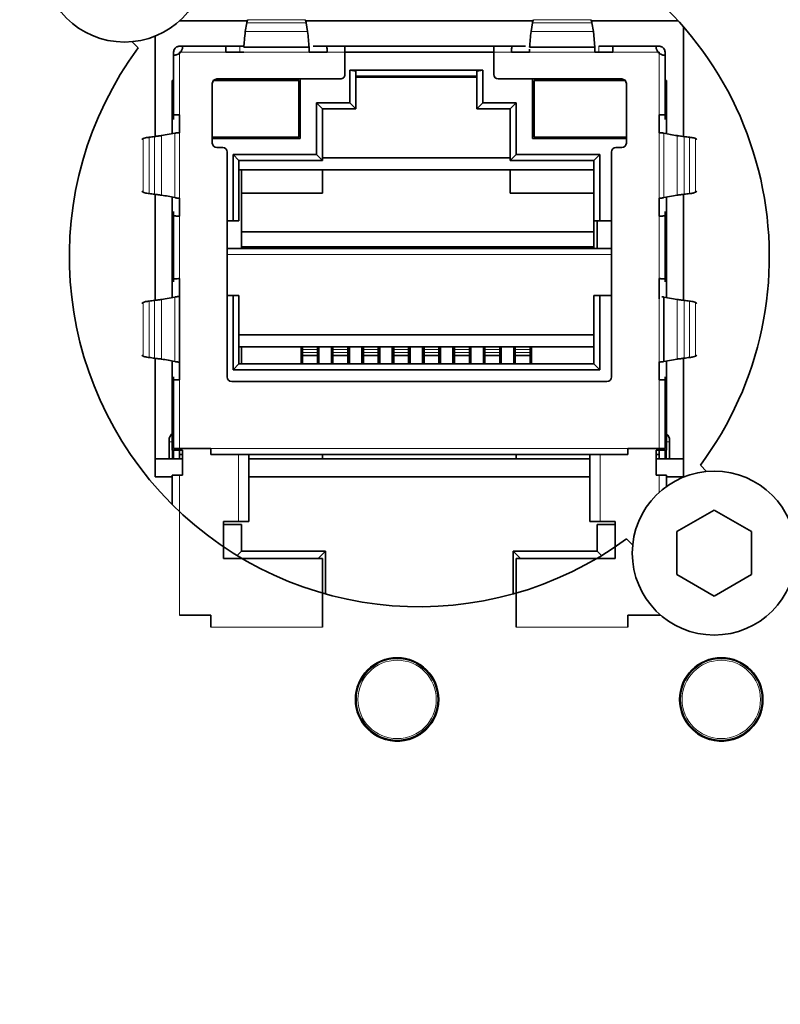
# Model space of a CAD drawing. Header units: millimetres. Extents: x 0 to 1118, y 0 to 864.
# Tile 53 of 86: x 635 to 641, y 196 to 204. Entities that reach past the tile are written whole.
import ezdxf

# ---------------------------------------------------------------- set-up
doc = ezdxf.new("R2010")
doc.units = ezdxf.units.MM
doc.layers.add('ALPHAREV', color=7, linetype='Continuous', lineweight=25)
doc.styles.add('SLDTEXTSTYLE0', font='TXT', dxfattribs={"width": 0.605})
doc.dimstyles.new('SLDDIMSTYLE2', dxfattribs={"dimtxt": 3.175, "dimasz": 4.572, "dimexe": 0, "dimexo": 0.0625, "dimgap": 0.79375, "dimtad": 0, "dimtih": 1, "dimtoh": 1, "dimdec": 1, "dimlfac": 4, "dimrnd": 1e-09, "dimzin": 12, "dimdsep": 46, "dimtxsty": 'SLDTEXTSTYLE0', "dimsah": 1, "dimcen": 0.09, "dimadec": 0, "dimazin": 3, "dimtfac": 1, "dimtofl": 0, "dimtmove": 0, "dimatfit": 3, "dimfxl": 1, "dimfrac": 2, "dimtolj": 1, "dimtzin": 12, "dimarcsym": 0})

# ---------------------------------------------------------------- blocks, each defined once
blk = doc.blocks.new('_D_11')
at = {"layer": 'ALPHAREV'}
for p, q in [((555.6911, 241.6675), (554.5997, 241.6675)), ((554.5997, 241.6675), (554.5997, 236.7948)), ((561.7545, 241.6675), (562.8459, 241.6675)), ((562.8459, 241.6675), (562.8459, 236.7948)), ((564.6643, 239.2312), (567.8393, 239.2312)), ((567.8393, 239.2312), (567.8393, 186.093)), ((554.5997, 236.7948), (555.6911, 236.7948)), ((562.8459, 236.7948), (561.7545, 236.7948)), ((572.8957, 186.093), (566.2391, 186.093)), ((567.8393, 132.068), (567.8393, 186.093)), ((672.5026, 132.068), (566.2391, 132.068))]:
    blk.add_line(p, q, dxfattribs=at)
for points in [[(567.8393, 186.093), (567.0773, 181.521), (568.6013, 181.521)], [(567.8393, 132.068), (568.6013, 136.64), (567.0773, 136.64)]]:
    blk.add_solid(points, dxfattribs=at)
at = {"layer": 'ALPHAREV', "char_height": 3.175, "attachment_point": 1, "style": 'SLDTEXTSTYLE0'}
for s, insert in [('216.1', (542.5942, 240.8876)), ('8.5', (555.6911, 240.8876))]:
    blk.add_mtext(s, dxfattribs=dict(at, insert=insert))

msp = doc.modelspace()

# ---------------------------------------------------------------- linework, layer by layer
at = {"color": 7, "linetype": 'Continuous', "lineweight": 35}
for p, q in [((636.823767, 204.375302), (636.254281, 204.375302)), ((639.222149, 204.375302), (637.314713, 204.375302)), ((640.440774, 204.375302), (639.713095, 204.375302)), ((636.807769, 204.287195), (636.81924, 204.35959)), ((637.31924, 204.35959), (637.330711, 204.287195)), ((639.206152, 204.287195), (639.217622, 204.35959)), ((639.717622, 204.35959), (639.729094, 204.287195)), ((639.729094, 204.287195), (639.741402, 204.153662)), ((640.485931, 203.405947), (640.485931, 204.324523)), ((635.857348, 204.200949), (635.909514, 204.148519)), ((636.050931, 204.248016), (636.050931, 203.40594)), ((636.280931, 204.162972), (636.255931, 204.162972)), ((636.280931, 204.162972), (636.280931, 204.157972)), ((636.280931, 204.162972), (636.647252, 204.162972)), ((636.760747, 204.162972), (636.647252, 204.162972)), ((636.79463, 204.162972), (636.760747, 204.162972)), ((636.795455, 204.153662), (637.343022, 204.153662)), ((637.343867, 204.125472), (637.343879, 204.113024)), ((637.491228, 204.162972), (637.377733, 204.162972)), ((637.491228, 204.162972), (637.643431, 204.162972)), ((637.643431, 204.112961), (637.643431, 204.162972)), ((638.893431, 204.162972), (637.643431, 204.162972)), ((638.893431, 204.162972), (638.893431, 204.112965)), ((638.893431, 204.162972), (639.045634, 204.162972)), ((639.15913, 204.162972), (639.045634, 204.162972)), ((639.192976, 204.137079), (639.192958, 204.125474)), ((639.193837, 204.153662), (639.741402, 204.153662)), ((639.74225, 204.125472), (639.74225, 204.137079)), ((639.742623, 204.113213), (639.742276, 204.125473)), ((639.88961, 204.162972), (639.776115, 204.162972)), ((639.88961, 204.162972), (640.255931, 204.162972)), ((640.255931, 204.157972), (640.255931, 204.162972)), ((640.280931, 204.162972), (640.255931, 204.162972)), ((636.205931, 204.112972), (636.205931, 204.087972)), ((636.205931, 203.584961), (636.205931, 204.087972)), ((636.210931, 204.087972), (636.205931, 204.087972)), ((636.255931, 204.112972), (636.255931, 204.104353)), ((636.255931, 204.112972), (636.26455, 204.112972)), ((636.64424, 204.112972), (636.794234, 204.112972)), ((636.64424, 204.112972), (636.647252, 204.112972)), ((636.648005, 204.112972), (636.647252, 204.11297)), ((637.343879, 204.112972), (637.490475, 204.112971)), ((637.344243, 204.112972), (637.49424, 204.112972)), ((637.491228, 204.11297), (637.490475, 204.112971)), ((638.893431, 204.112972), (637.643431, 204.112971)), ((637.643431, 204.112961), (637.643431, 203.925472)), ((638.893431, 203.925472), (638.893431, 204.112965)), ((639.042622, 204.112972), (639.192619, 204.112972)), ((639.042622, 204.112972), (639.045634, 204.112971)), ((639.046387, 204.112972), (639.043083, 204.112972)), ((639.046387, 204.112972), (639.045634, 204.11297)), ((639.046387, 204.112972), (639.19295, 204.112972)), ((639.7425, 204.112972), (639.88891, 204.112972)), ((639.742628, 204.112972), (639.892622, 204.112972)), ((639.888858, 204.112972), (639.88961, 204.112969)), ((640.280931, 204.112972), (640.272315, 204.112972)), ((640.280931, 204.104353), (640.280931, 204.112972)), ((640.330931, 204.087972), (640.325931, 204.087972)), ((640.330931, 204.087972), (640.330931, 204.112972)), ((640.330931, 204.087972), (640.330931, 203.584961)), ((638.800931, 203.962972), (637.685931, 203.962972)), ((637.685931, 203.962972), (637.685931, 203.687972)), ((637.685931, 203.962972), (637.735931, 203.952972)), ((637.735931, 203.637972), (637.735931, 203.952972)), ((638.800931, 203.962972), (638.750931, 203.952972)), ((638.750931, 203.952972), (638.750931, 203.637972)), ((638.800931, 203.687972), (638.800931, 203.962972)), ((636.193431, 203.875472), (636.193431, 203.429299)), ((636.193431, 203.875472), (636.205931, 203.875472)), ((637.255931, 203.875472), (636.54048, 203.875472)), ((637.605931, 203.887972), (636.568431, 203.887972)), ((637.255931, 203.400472), (637.255931, 203.875472)), ((637.268431, 203.387972), (637.268431, 203.887972)), ((637.735931, 203.912972), (638.750931, 203.912972)), ((639.968431, 203.887972), (638.930931, 203.887972)), ((639.218431, 203.887972), (639.218431, 203.387972)), ((639.996382, 203.875472), (639.230931, 203.875472)), ((639.230931, 203.875472), (639.230931, 203.400472)), ((640.330931, 203.875472), (640.343431, 203.875472)), ((640.343431, 203.875472), (640.343431, 203.428326)), ((636.530931, 203.850472), (636.530931, 203.350472)), ((640.005931, 203.350472), (640.005931, 203.850472)), ((637.685931, 203.687972), (637.405931, 203.687972)), ((637.405931, 203.687972), (637.405931, 203.255472)), ((637.455931, 203.637972), (637.405931, 203.687972)), ((637.455931, 203.205472), (637.455931, 203.637972)), ((637.455931, 203.637972), (637.735931, 203.637972)), ((637.685931, 203.687972), (637.735931, 203.637972)), ((638.800931, 203.687972), (638.750931, 203.637972)), ((638.750931, 203.637972), (639.030931, 203.637972)), ((639.080931, 203.687972), (638.800931, 203.687972)), ((639.080931, 203.687972), (639.030931, 203.637972)), ((639.030931, 203.637972), (639.030931, 203.205472)), ((639.080931, 203.255472), (639.080931, 203.687972)), ((636.205931, 203.584961), (636.205931, 203.548456)), ((636.255931, 203.437973), (636.255931, 203.587972)), ((636.255931, 203.584961), (636.255931, 203.584208)), ((636.255931, 203.584208), (636.255931, 203.437964)), ((640.280931, 203.587972), (640.280931, 203.437973)), ((640.280931, 203.584961), (640.280931, 203.584208)), ((640.280931, 203.437718), (640.280931, 203.584208)), ((640.330931, 203.548456), (640.330931, 203.584961)), ((636.104898, 203.412972), (636.215542, 203.433377)), ((636.255931, 203.437976), (636.255931, 203.436433)), ((636.530931, 203.400472), (637.255931, 203.400472)), ((637.268431, 203.387972), (636.530931, 203.387972)), ((639.218431, 203.387972), (640.005931, 203.387972)), ((639.230931, 203.400472), (640.005931, 203.400472)), ((640.283687, 203.43781), (640.283662, 203.43781)), ((636.568431, 203.312972), (636.618431, 203.312972)), ((639.918431, 203.312972), (639.968431, 203.312972)), ((636.655931, 203.275472), (636.655931, 201.387972)), ((637.405931, 203.255472), (636.704681, 203.255472)), ((636.704681, 203.255472), (636.704681, 202.697972)), ((636.754681, 203.205472), (636.704681, 203.255472)), ((637.405931, 203.255472), (637.455931, 203.205472)), ((637.455931, 203.225472), (639.030931, 203.225472)), ((639.080931, 203.255472), (639.030931, 203.205472)), ((639.782181, 203.255472), (639.080931, 203.255472)), ((639.782181, 203.255472), (639.732181, 203.205472)), ((639.782181, 202.697972), (639.782181, 203.255472)), ((639.880931, 201.387972), (639.880931, 203.275472)), ((636.754681, 202.697972), (636.754681, 203.205472)), ((636.754681, 203.205472), (637.455931, 203.205472)), ((636.754681, 203.125472), (639.732181, 203.125472)), ((636.775931, 202.465472), (636.775931, 203.125472)), ((637.455931, 202.930472), (637.455931, 203.125472)), ((639.732181, 203.205472), (639.030931, 203.205472)), ((639.030931, 203.125472), (639.030931, 202.930472)), ((639.732181, 203.205472), (639.732181, 202.697972)), ((636.050931, 202.919996), (636.050931, 202.03094)), ((636.193431, 202.897617), (636.193431, 202.390472)), ((636.252447, 202.888176), (636.252488, 202.888176)), ((636.255931, 202.889511), (636.255931, 202.88797)), ((636.255931, 202.888166), (636.255931, 202.741735)), ((636.255931, 202.737972), (636.255931, 202.887972)), ((637.455931, 202.930472), (636.775931, 202.930472)), ((639.732181, 202.930472), (639.030931, 202.930472)), ((640.280931, 202.88797), (640.280931, 202.889511)), ((640.280931, 202.741735), (640.280931, 202.887981)), ((640.280931, 202.887972), (640.280931, 202.737972)), ((640.284339, 202.888175), (640.284416, 202.888176)), ((640.431965, 202.912971), (640.32132, 202.892567)), ((640.343431, 202.896644), (640.343431, 202.390472)), ((640.485931, 202.030947), (640.485931, 202.920003)), ((636.205931, 202.777487), (636.205931, 202.740982)), ((636.205931, 202.209961), (636.205931, 202.740982)), ((636.255931, 202.741735), (636.255931, 202.740982)), ((640.280931, 202.741735), (640.280931, 202.740982)), ((640.330931, 202.740982), (640.330931, 202.777487)), ((640.330931, 202.740982), (640.330931, 202.209961)), ((636.704681, 202.697972), (636.655931, 202.697972)), ((636.704681, 202.697972), (636.754681, 202.697972)), ((639.732181, 202.697972), (639.782181, 202.697972)), ((639.732181, 202.697972), (639.732181, 202.605472)), ((639.760931, 202.697972), (639.760931, 202.465472)), ((639.880931, 202.697972), (639.782181, 202.697972)), ((639.732181, 202.605472), (636.775931, 202.605472)), ((639.732181, 202.480472), (639.732181, 202.605472)), ((636.655931, 202.465472), (639.880931, 202.465472)), ((639.732181, 202.480472), (636.775931, 202.480472)), ((639.732181, 202.480472), (639.732181, 202.465472)), ((636.193431, 202.390472), (636.193431, 202.054299)), ((636.193431, 202.390472), (636.205931, 202.390472)), ((640.330931, 202.390472), (640.343431, 202.390472)), ((640.343431, 202.390472), (640.343431, 202.054298)), ((636.205931, 202.209961), (636.205931, 202.185574)), ((636.255931, 202.062973), (636.255931, 202.212972)), ((636.255931, 202.209961), (636.255931, 202.209208)), ((636.255931, 202.209208), (636.255931, 201.366629)), ((640.280931, 202.212972), (640.280931, 202.062973)), ((640.280931, 202.209961), (640.280931, 202.209208)), ((640.280931, 202.04492), (640.280931, 202.209208)), ((640.330931, 202.185574), (640.330931, 202.209961)), ((636.104898, 202.037972), (636.215542, 202.058377)), ((636.255931, 202.062976), (636.255931, 202.061433)), ((636.655931, 202.072972), (636.704681, 202.072972)), ((636.704681, 202.072972), (636.704681, 201.447972)), ((636.754681, 202.072972), (636.704681, 202.072972)), ((636.754681, 201.497972), (636.754681, 202.072972)), ((639.732181, 202.072972), (639.732181, 201.497972)), ((639.782181, 202.072972), (639.732181, 202.072972)), ((639.782181, 201.447972), (639.782181, 202.072972)), ((639.782181, 202.072972), (639.880931, 202.072972)), ((640.32132, 202.058375), (640.32132, 201.517567)), ((640.32132, 202.058375), (640.431965, 202.037972)), ((636.754681, 201.740472), (639.732181, 201.740472)), ((636.754681, 201.640472), (639.732181, 201.640472)), ((636.775931, 201.497972), (636.775931, 201.640472)), ((637.275931, 201.640472), (637.275931, 201.497972)), ((637.288431, 201.640472), (637.288431, 201.619558)), ((637.413431, 201.640472), (637.413431, 201.619558)), ((637.425931, 201.497972), (637.425931, 201.640472)), ((637.530931, 201.640472), (637.530931, 201.497972)), ((637.543431, 201.640472), (637.543431, 201.619558)), ((637.668431, 201.640472), (637.668431, 201.619558)), ((637.680931, 201.497972), (637.680931, 201.640472)), ((637.785931, 201.640472), (637.785931, 201.497972)), ((637.798431, 201.640472), (637.798431, 201.619558)), ((637.923431, 201.640472), (637.923431, 201.619558)), ((637.935931, 201.497972), (637.935931, 201.640472)), ((638.040931, 201.497972), (638.040931, 201.640472)), ((638.053431, 201.640472), (638.053431, 201.619558)), ((638.178431, 201.640472), (638.178431, 201.619558)), ((638.190931, 201.640472), (638.190931, 201.497972)), ((638.295931, 201.640472), (638.295931, 201.497972)), ((638.308431, 201.640472), (638.308431, 201.619558)), ((638.433431, 201.640472), (638.433431, 201.619558)), ((638.445931, 201.497972), (638.445931, 201.640472)), ((638.550931, 201.640472), (638.550931, 201.497972)), ((638.563431, 201.640472), (638.563431, 201.619558)), ((638.688431, 201.640472), (638.688431, 201.619558)), ((638.700931, 201.497972), (638.700931, 201.640472)), ((638.805931, 201.640472), (638.805931, 201.497972)), ((638.818431, 201.640472), (638.818431, 201.619558)), ((638.943431, 201.640472), (638.943431, 201.619558)), ((638.955931, 201.497972), (638.955931, 201.640472)), ((639.060931, 201.497972), (639.060931, 201.640472)), ((639.073431, 201.640472), (639.073431, 201.619558)), ((639.198431, 201.640472), (639.198431, 201.619558)), ((639.210931, 201.640472), (639.210931, 201.497972)), ((637.288431, 201.619558), (637.288431, 201.592624)), ((637.288431, 201.592624), (637.288431, 201.569209)), ((637.288431, 201.569209), (637.413431, 201.569209)), ((637.288431, 201.569209), (637.288431, 201.497972)), ((637.413431, 201.592624), (637.413431, 201.619558)), ((637.413431, 201.569209), (637.413431, 201.592624)), ((637.413431, 201.497972), (637.413431, 201.569209)), ((637.543431, 201.619558), (637.543431, 201.592624)), ((637.543431, 201.592624), (637.543431, 201.569209)), ((637.543431, 201.569209), (637.668431, 201.569209)), ((637.543431, 201.569209), (637.543431, 201.497972)), ((637.668431, 201.592624), (637.668431, 201.619558)), ((637.668431, 201.569209), (637.668431, 201.592624)), ((637.668431, 201.497972), (637.668431, 201.569209)), ((637.798431, 201.619558), (637.798431, 201.592624)), ((637.798431, 201.592624), (637.798431, 201.569209)), ((637.798431, 201.569209), (637.923431, 201.569209)), ((637.798431, 201.569209), (637.798431, 201.497972)), ((637.923431, 201.592624), (637.923431, 201.619558)), ((637.923431, 201.569209), (637.923431, 201.592624)), ((637.923431, 201.497972), (637.923431, 201.569209)), ((638.053431, 201.619558), (638.053431, 201.592624)), ((638.053431, 201.592624), (638.053431, 201.569209)), ((638.053431, 201.569209), (638.178431, 201.569209)), ((638.053431, 201.569209), (638.053431, 201.497972)), ((638.178431, 201.592624), (638.178431, 201.619558)), ((638.178431, 201.569209), (638.178431, 201.592624)), ((638.178431, 201.497972), (638.178431, 201.569209)), ((638.308431, 201.619558), (638.308431, 201.592624)), ((638.308431, 201.592624), (638.308431, 201.569209)), ((638.308431, 201.569209), (638.433431, 201.569209)), ((638.308431, 201.569209), (638.308431, 201.497972)), ((638.433431, 201.592624), (638.433431, 201.619558)), ((638.433431, 201.569209), (638.433431, 201.592624)), ((638.433431, 201.497972), (638.433431, 201.569209)), ((638.563431, 201.619558), (638.563431, 201.592624)), ((638.563431, 201.592624), (638.563431, 201.569209)), ((638.563431, 201.569209), (638.688431, 201.569209)), ((638.563431, 201.569209), (638.563431, 201.497972)), ((638.688431, 201.592624), (638.688431, 201.619558)), ((638.688431, 201.569209), (638.688431, 201.592624)), ((638.688431, 201.497972), (638.688431, 201.569209)), ((638.818431, 201.619558), (638.818431, 201.592624)), ((638.818431, 201.592624), (638.818431, 201.569209)), ((638.818431, 201.569209), (638.943431, 201.569209)), ((638.818431, 201.569209), (638.818431, 201.497972)), ((638.943431, 201.592624), (638.943431, 201.619558)), ((638.943431, 201.569209), (638.943431, 201.592624)), ((638.943431, 201.497972), (638.943431, 201.569209)), ((639.073431, 201.619558), (639.073431, 201.592624)), ((639.073431, 201.592624), (639.073431, 201.569209)), ((639.073431, 201.569209), (639.198431, 201.569209)), ((639.073431, 201.569209), (639.073431, 201.497972)), ((639.198431, 201.592624), (639.198431, 201.619558)), ((639.198431, 201.569209), (639.198431, 201.592624)), ((639.198431, 201.497972), (639.198431, 201.569209)), ((636.050931, 201.544996), (636.050931, 200.550302)), ((636.193431, 201.522617), (636.193431, 200.772972)), ((636.252447, 201.513176), (636.252488, 201.513176)), ((636.255931, 201.514511), (636.255931, 201.51297)), ((636.255931, 201.362972), (636.255931, 201.512972)), ((636.704681, 201.447972), (636.754681, 201.497972)), ((639.732181, 201.497972), (636.754681, 201.497972)), ((639.782181, 201.447972), (639.732181, 201.497972)), ((640.280931, 201.51297), (640.280931, 201.514511)), ((640.280931, 201.366594), (640.280931, 201.512981)), ((640.280931, 201.512972), (640.280931, 201.362972)), ((640.284339, 201.513175), (640.284416, 201.513176)), ((640.431965, 201.537971), (640.32132, 201.517567)), ((640.343431, 201.521644), (640.343431, 200.772972)), ((640.485931, 200.550302), (640.485931, 201.545003)), ((636.205931, 201.390369), (636.205931, 201.365982)), ((636.704681, 201.447972), (639.782181, 201.447972)), ((640.330931, 201.365982), (640.330931, 201.390369)), ((636.205931, 200.787972), (636.205931, 201.365982)), ((636.255931, 201.365983), (636.255931, 201.366735)), ((636.693431, 201.350472), (639.843431, 201.350472)), ((640.280931, 201.366735), (640.280931, 201.365983)), ((640.330931, 201.365982), (640.330931, 200.787972)), ((636.168431, 200.85646), (636.168431, 200.842972)), ((636.168431, 200.700472), (636.168431, 200.842972)), ((640.368431, 200.842972), (640.368431, 200.85646)), ((640.368431, 200.842972), (640.368431, 200.700472)), ((636.193431, 200.772972), (636.255931, 200.772972)), ((636.205931, 200.787972), (636.255931, 200.787972)), ((636.205931, 200.772972), (636.205931, 200.700472)), ((636.518431, 200.787972), (636.255931, 200.787972)), ((636.255931, 200.772972), (636.280931, 200.772972)), ((636.255931, 200.700472), (636.255931, 200.772972)), ((636.280931, 200.737972), (636.255931, 200.737972)), ((636.280931, 200.565472), (636.280931, 200.772972)), ((636.518431, 200.787972), (636.518431, 200.737972)), ((640.018431, 200.737972), (636.518431, 200.737972)), ((636.838431, 200.175472), (636.838431, 200.737972)), ((637.455931, 200.737972), (637.455931, 200.700472)), ((639.080931, 200.737972), (639.080931, 200.700472)), ((639.698431, 200.737972), (639.698431, 200.175472)), ((640.280932, 200.787972), (640.018431, 200.787972)), ((640.018431, 200.737972), (640.018431, 200.787972)), ((640.255931, 200.772972), (640.280931, 200.772972)), ((640.255931, 200.565472), (640.255931, 200.772972)), ((640.280931, 200.737972), (640.255931, 200.737972)), ((640.280931, 200.772972), (640.343431, 200.772972)), ((640.280931, 200.772972), (640.280931, 200.700472)), ((640.280932, 200.787972), (640.330931, 200.787972)), ((640.330931, 200.700472), (640.330931, 200.772972)), ((636.050931, 200.700472), (636.280931, 200.700472)), ((636.838431, 200.700472), (637.455931, 200.700472)), ((637.455931, 200.700472), (639.080931, 200.700472)), ((639.080931, 200.700472), (639.698431, 200.700472)), ((640.255931, 200.700472), (640.485931, 200.700472)), ((640.679514, 200.594994), (640.627348, 200.647424)), ((636.193431, 200.565472), (636.255931, 200.565472)), ((636.193431, 200.565472), (636.193431, 200.318722)), ((636.255931, 200.565472), (636.280931, 200.565472)), ((640.255931, 200.565472), (640.280931, 200.565472)), ((640.280931, 200.565472), (640.343431, 200.565472)), ((640.343431, 200.565472), (640.343431, 200.469628)), ((636.050931, 200.550302), (636.19343, 200.550302)), ((636.838431, 200.550302), (639.698431, 200.550302)), ((640.343432, 200.550302), (640.485931, 200.550302)), ((640.743431, 200.271316), (640.430931, 200.090894)), ((641.055931, 200.090894), (640.743431, 200.271316)), ((636.750931, 200.175472), (636.625931, 200.175472)), ((636.625931, 199.865472), (636.625931, 200.175472)), ((636.838431, 200.175472), (636.750931, 200.175472)), ((639.785931, 200.175472), (639.698431, 200.175472)), ((639.910931, 200.175472), (639.785931, 200.175472)), ((639.910931, 200.175472), (639.910931, 199.865472)), ((636.625931, 200.150472), (636.775931, 200.150472)), ((636.775931, 199.927972), (636.775931, 200.150472)), ((639.760931, 200.150472), (639.910931, 200.150472)), ((639.760931, 200.150472), (639.760931, 199.927972)), ((640.430931, 200.090894), (640.430931, 199.73005)), ((641.055931, 199.73005), (641.055931, 200.090894)), ((640.007073, 200.030266), (640.059239, 199.977836)), ((636.738375, 199.890416), (636.775931, 199.927972)), ((637.480931, 199.927972), (636.775931, 199.927972)), ((637.418431, 199.865472), (637.480931, 199.927972)), ((637.480931, 199.927972), (637.480931, 199.567998)), ((639.118431, 199.865472), (639.055931, 199.927972)), ((639.055931, 199.567998), (639.055931, 199.927972)), ((639.760931, 199.927972), (639.055931, 199.927972)), ((639.760931, 199.927972), (639.798487, 199.890416)), ((637.455931, 199.865472), (636.625931, 199.865472)), ((637.455931, 199.290472), (637.455931, 199.865472)), ((639.080931, 199.290472), (639.080931, 199.865472)), ((639.910931, 199.865472), (639.080931, 199.865472)), ((640.430931, 199.73005), (640.743431, 199.549628)), ((640.743431, 199.549628), (641.055931, 199.73005)), ((636.518431, 199.390472), (636.255931, 199.390472)), ((636.518431, 199.390472), (636.518431, 199.290472)), ((640.280931, 199.390472), (640.018431, 199.390472)), ((640.018431, 199.390472), (640.018431, 199.290472)), ((640.280931, 199.390472), (640.293702, 199.390472))]:
    msp.add_line(p, q, dxfattribs=at)
at = {"color": 7, "linetype": 'Continuous', "lineweight": 18}
for p, q in [((637.311282, 204.385531), (636.827198, 204.385531)), ((639.709664, 204.385531), (639.22558, 204.385531)), ((637.330711, 204.287195), (636.807769, 204.287195)), ((636.81924, 204.35959), (637.31924, 204.35959)), ((639.729094, 204.287196), (639.206152, 204.287195)), ((639.217622, 204.35959), (639.717622, 204.35959)), ((636.760747, 204.112972), (636.760747, 204.162972)), ((639.776115, 204.162972), (639.776115, 204.112972)), ((636.25593, 204.104352), (636.255929, 203.587972)), ((636.64424, 204.112951), (636.264537, 204.112959)), ((637.344243, 204.11286), (636.794234, 204.112859)), ((637.643431, 204.112961), (637.49424, 204.112951)), ((639.042622, 204.112956), (638.893431, 204.112965)), ((639.742628, 204.112858), (639.192619, 204.112869)), ((640.272325, 204.112955), (639.892622, 204.112947)), ((640.280933, 203.587972), (640.280932, 204.104351)), ((637.735931, 203.900472), (638.750931, 203.900472)), ((635.949351, 202.937972), (635.94935, 203.387972)), ((636.001529, 203.399437), (636.001529, 202.926506)), ((636.046033, 202.920651), (636.046033, 203.405292)), ((636.104898, 203.412972), (636.104898, 202.912972)), ((636.215542, 202.892569), (636.215542, 203.433377)), ((636.255915, 203.437973), (636.255915, 202.887972)), ((640.280947, 202.887972), (640.280947, 203.437973)), ((640.32132, 203.433374), (640.32132, 202.892567)), ((640.431965, 202.912971), (640.431965, 203.412972)), ((640.490829, 203.405292), (640.490829, 202.920651)), ((640.535333, 202.926506), (640.535333, 203.399437)), ((640.587511, 203.387972), (640.587512, 202.937972)), ((636.255929, 202.737972), (636.255929, 202.212972)), ((640.280933, 202.212972), (640.280934, 202.737972)), ((636.655931, 202.415472), (639.880931, 202.415472)), ((636.215542, 201.517569), (636.215542, 202.058377)), ((636.255915, 202.062973), (636.255915, 201.512972)), ((640.280947, 201.512972), (640.280947, 202.062973)), ((635.949351, 201.562972), (635.94935, 202.012972)), ((636.001529, 202.024437), (636.001529, 201.551506)), ((636.046033, 201.545651), (636.046033, 202.030292)), ((636.104898, 202.037972), (636.104898, 201.537972)), ((640.431965, 201.537971), (640.431965, 202.037972)), ((640.490829, 202.030292), (640.490829, 201.545651)), ((640.535333, 201.551506), (640.535333, 202.024437)), ((640.587511, 202.012972), (640.587512, 201.562972)), ((637.288431, 201.619558), (637.413431, 201.619558)), ((637.413431, 201.592624), (637.288431, 201.592624)), ((637.543431, 201.619558), (637.668431, 201.619558)), ((637.668431, 201.592624), (637.543431, 201.592624)), ((637.798431, 201.619558), (637.923431, 201.619558)), ((637.923431, 201.592624), (637.798431, 201.592624)), ((638.053431, 201.619558), (638.178431, 201.619558)), ((638.178431, 201.592624), (638.053431, 201.592624)), ((638.308431, 201.619558), (638.433431, 201.619558)), ((638.433431, 201.592624), (638.308431, 201.592624)), ((638.563431, 201.619558), (638.688431, 201.619558)), ((638.688431, 201.592624), (638.563431, 201.592624)), ((638.818431, 201.619558), (638.943431, 201.619558)), ((638.943431, 201.592624), (638.818431, 201.592624)), ((639.073431, 201.619558), (639.198431, 201.619558)), ((639.198431, 201.592624), (639.073431, 201.592624)), ((636.255929, 201.362972), (636.255931, 200.787972)), ((640.280932, 200.787972), (640.280934, 201.362972)), ((636.19343, 200.842974), (636.19343, 200.700472)), ((640.343432, 200.700472), (640.343432, 200.842972)), ((636.255931, 200.787972), (636.255931, 200.772972)), ((636.518431, 200.787972), (640.018431, 200.787972)), ((636.750931, 200.737972), (636.750931, 200.175472)), ((639.785931, 200.737972), (639.785931, 200.175472)), ((640.280931, 200.787972), (640.280931, 200.772972)), ((636.255931, 200.565472), (636.255931, 199.390472)), ((640.280931, 200.565472), (640.280931, 200.419146)), ((640.280931, 199.401797), (640.280931, 199.390472)), ((636.518431, 199.290472), (637.455931, 199.290472)), ((639.080931, 199.290472), (640.018431, 199.290472)), ((637.926545, 198.991428), (637.923398, 198.994759)), ((637.945917, 199.00498), (637.945833, 199.005177)), ((640.647295, 198.991428), (640.644148, 198.994759)), ((640.666667, 199.00498), (640.666583, 199.005177)), ((637.870725, 198.961813), (637.870855, 198.961642)), ((637.890966, 198.976034), (637.892277, 198.971643)), ((640.591475, 198.961813), (640.591605, 198.961642)), ((640.611716, 198.976034), (640.613027, 198.971643)), ((638.43143, 198.701446), (638.426971, 198.702507)), ((638.429022, 198.726059), (638.429234, 198.726085)), ((641.15218, 198.701446), (641.147721, 198.702507)), ((641.149772, 198.726059), (641.149984, 198.726085)), ((638.426971, 198.662937), (638.43143, 198.663997)), ((638.429022, 198.639385), (638.429234, 198.639358)), ((641.147721, 198.662937), (641.15218, 198.663997)), ((641.149772, 198.639385), (641.149984, 198.639358)), ((637.870725, 198.40363), (637.870855, 198.403801)), ((637.892277, 198.393801), (637.890966, 198.389409)), ((637.923398, 198.370685), (637.926545, 198.374016)), ((637.945833, 198.360266), (637.945917, 198.360464)), ((640.591475, 198.40363), (640.591605, 198.403801)), ((640.613027, 198.393801), (640.611716, 198.389409)), ((640.644148, 198.370685), (640.647295, 198.374016)), ((640.666583, 198.360266), (640.666667, 198.360464))]:
    msp.add_line(p, q, dxfattribs=at)
at = {"color": 7, "linetype": 'Continuous', "lineweight": 35, "flags": 128}
for points in [[(635.937914, 203.380307), (635.941097, 203.3825), (635.949351, 203.387972)], [(640.587511, 203.387972), (640.595765, 203.3825), (640.598948, 203.380307)], [(635.949351, 202.937972), (635.941097, 202.943444), (635.937914, 202.945636)], [(640.598948, 202.945636), (640.595765, 202.943444), (640.587511, 202.937972)], [(635.937914, 202.005307), (635.941097, 202.0075), (635.949351, 202.012972)], [(640.587511, 202.012972), (640.595765, 202.0075), (640.598948, 202.005307)], [(635.949351, 201.562972), (635.941097, 201.568444), (635.937914, 201.570636)], [(640.598948, 201.570636), (640.595765, 201.568444), (640.587511, 201.562972)]]:
    msp.add_lwpolyline(points, dxfattribs=at)
at = {"color": 7, "linetype": 'Continuous', "lineweight": 18, "flags": 128}
for points in [[(636.19343, 200.842974), (636.18784, 200.842973), (636.182864, 200.842973), (636.178556, 200.842973), (636.174965, 200.842973), (636.17213, 200.842973), (636.170083, 200.842973), (636.168845, 200.842972), (636.168431, 200.842972)], [(640.368431, 200.842972), (640.368017, 200.842972), (640.366779, 200.842972), (640.364732, 200.842973), (640.361897, 200.842973), (640.358306, 200.842973), (640.353998, 200.842973), (640.349022, 200.842973), (640.343432, 200.842972)], [(637.945917, 199.00498), (637.944165, 199.004389), (637.94375, 199.00429)], [(640.666667, 199.00498), (640.664915, 199.004389), (640.664501, 199.00429)], [(637.872535, 198.963174), (637.872243, 198.962865), (637.870855, 198.961642)], [(640.593285, 198.963173), (640.592993, 198.962865), (640.591605, 198.961642)], [(638.429022, 198.726059), (638.429386, 198.724246), (638.429508, 198.723838)], [(641.149772, 198.726059), (641.150136, 198.724246), (641.150258, 198.723839)], [(638.429022, 198.639385), (638.429386, 198.641198), (638.429508, 198.641605)], [(641.149772, 198.639385), (641.150136, 198.641198), (641.150258, 198.641605)], [(637.872535, 198.402269), (637.872243, 198.402579), (637.870855, 198.403801)], [(637.943752, 198.361153), (637.944165, 198.361055), (637.945917, 198.360464)], [(640.593284, 198.40227), (640.592993, 198.402579), (640.591605, 198.403801)], [(640.664502, 198.361153), (640.664915, 198.361055), (640.666667, 198.360464)]]:
    msp.add_lwpolyline(points, dxfattribs=at)
at = {"color": 7, "linetype": 'Continuous', "lineweight": 35}
for centre, radius in [((635.793431, 204.885472), 0.6875), ((640.743431, 199.910472), 0.6875), ((638.081931, 198.682722), 0.35), ((640.802681, 198.682722), 0.35)]:
    msp.add_circle(centre, radius, dxfattribs=at)
at = {"color": 7, "linetype": 'Continuous', "lineweight": 18}
for centre, radius in [((638.081931, 198.682722), 0.341487), ((638.081931, 198.682722), 0.328989), ((640.802681, 198.682722), 0.341487), ((640.802681, 198.682722), 0.328989)]:
    msp.add_circle(centre, radius, dxfattribs=at)
at = {"color": 7, "linetype": 'Continuous', "lineweight": 35}
for centre, radius, start, end in [((638.268431, 202.397972), 2.9375, 323.4209596, 62.0899317), ((637.123111, 204.280561), 0.31398, 160.4687782, 165.4219244), ((637.015369, 204.280561), 0.31398, 14.5780762, 19.5312218), ((639.521494, 204.280561), 0.31398, 160.4687782, 165.4219244), ((639.413751, 204.280561), 0.31398, 14.5780762, 19.5312217), ((633.614007, 203.877115), 3.739258, 4.2413517, 6.2962286), ((642.92376, 203.877027), 3.740168, 173.7039573, 175.7583362), ((638.268431, 202.397972), 2.9375, 143.4209595, 306.2903973), ((636.210931, 204.157972), 0.07, 310.0042299, 319.9783251), ((640.325931, 204.157972), 0.07, 220.0226888, 229.9964638), ((636.568431, 203.850472), 0.0375, 90, 180), ((637.605931, 203.925472), 0.0375, 270, 0.0000005), ((638.930931, 203.925472), 0.0375, 180, 270), ((639.968431, 203.850472), 0.0375, 0, 90), ((635.702124, 205.847125), 2.465932, 276.9738609, 278.0168463), ((640.568604, 204.464068), 1.05994, 256.5086436, 262.5933221), ((640.834736, 205.847108), 2.465915, 261.9831529, 263.0261459), ((636.568431, 203.350472), 0.0375, 180, 270), ((636.618431, 203.275472), 0.0375, 0, 90), ((639.918431, 203.275472), 0.0375, 90, 180), ((639.968431, 203.350472), 0.0375, 270, 0), ((635.702127, 200.478839), 2.465911, 81.9831524, 83.0261471), ((635.968258, 201.861872), 1.059943, 76.5086516, 82.593312), ((640.834738, 200.47882), 2.46593, 96.9738607, 98.0168468), ((635.702124, 204.472126), 2.465932, 276.973861, 278.0168462), ((640.834736, 204.472108), 2.465915, 261.9831529, 263.0261459), ((635.702127, 199.103839), 2.465911, 81.9831524, 83.0261471), ((635.968258, 200.486872), 1.059944, 76.5086523, 82.5933112), ((640.834738, 199.10382), 2.46593, 96.9738607, 98.0168469), ((636.693431, 201.387972), 0.0375, 180, 270), ((639.843431, 201.387972), 0.0375, 270, 0), ((640.293431, 200.85646), 0.075, 359.999577, 48.1882953), ((638.081931, 198.682722), 0.349786, 247.1170043, 352.8829957), ((640.802681, 198.682722), 0.349786, 247.1170043, 352.8829957)]:
    msp.add_arc(centre, radius, start, end, dxfattribs=at)
at = {"color": 7, "linetype": 'Continuous', "lineweight": 18}
for centre, radius, start, end in [((637.939832, 199.010143), 0.012502, 237.9445485, 293.4479513), ((638.081931, 198.682722), 0.349786, 7.1170043, 112.8829957), ((640.660582, 199.010143), 0.012502, 237.9451093, 293.4479513), ((640.802681, 198.682722), 0.349786, 7.1170043, 112.8829957), ((638.081931, 198.682722), 0.349786, 127.1170043, 232.8829957), ((637.4656, 197.839996), 1.192612, 69.8273798, 70.1350161), ((637.869426, 198.969494), 0.012502, 306.5518882, 2.0551463), ((637.894697, 198.973161), 0.002857, 212.0945949, 250.8518264), ((637.924021, 198.990091), 0.002857, 349.1481736, 27.9054051), ((640.802681, 198.682722), 0.349786, 127.1170043, 232.8829957), ((640.18635, 197.839996), 1.192612, 69.8273798, 70.1350161), ((640.590176, 198.969494), 0.012502, 306.5518882, 2.0514295), ((640.615447, 198.973161), 0.002857, 212.0945949, 250.8518264), ((640.644771, 198.990091), 0.002857, 349.1481736, 27.9054051), ((637.660275, 199.637843), 1.192612, 309.8273798, 310.1350161), ((638.436536, 198.723371), 0.012502, 186.5520487, 242.0549604), ((638.427076, 198.699652), 0.002857, 92.0945949, 130.8518264), ((640.381025, 199.637843), 1.192612, 309.8273798, 310.1350161), ((641.157286, 198.723371), 0.012502, 186.5520487, 242.0549189), ((641.147826, 198.699652), 0.002857, 92.0945949, 130.8518264), ((638.436536, 198.642073), 0.012502, 117.945095, 173.4479513), ((638.427076, 198.665792), 0.002857, 229.1481736, 267.9054051), ((641.157286, 198.642073), 0.012502, 117.945091, 173.4479513), ((641.147826, 198.665792), 0.002857, 229.1481736, 267.9054051), ((637.463996, 199.529849), 1.197297, 289.8655858, 290.1720184), ((637.869426, 198.39595), 0.012502, 357.9440589, 53.4481118), ((637.894697, 198.392283), 0.002857, 109.1481736, 147.9054051), ((637.924021, 198.375353), 0.002857, 332.0945949, 10.8518264), ((637.939832, 198.355301), 0.012502, 66.5518882, 122.055612), ((640.184746, 199.529849), 1.197297, 289.8655858, 290.1720184), ((640.590176, 198.39595), 0.012502, 357.9460263, 53.4481118), ((640.615447, 198.392283), 0.002857, 109.1481736, 147.9054051), ((640.644771, 198.375353), 0.002857, 332.0945949, 10.8518264), ((640.660582, 198.355301), 0.012502, 66.5518882, 122.0531447)]:
    msp.add_arc(centre, radius, start, end, dxfattribs=at)
for centre, major_axis, start_param, end_param in [((638.082259, 198.682154), (-0.173131, 0.299872), 6.22599167, 6.34037895), ((640.803009, 198.682154), (-0.173131, 0.299872), 6.22599167, 6.34037895), ((638.081275, 198.682722), (0.346262, 0), 6.22599167, 6.34037895), ((640.802025, 198.682722), (0.346262, 0), 6.22599167, 6.34037895), ((638.082259, 198.68329), (0.173131, 0.299872), 3.08439901, 3.19878629), ((640.803009, 198.68329), (0.173131, 0.299872), 3.08439901, 3.19878629)]:
    msp.add_ellipse(centre, major_axis=major_axis, ratio=0.99957796, start_param=start_param, end_param=end_param, dxfattribs=at)
at = {"color": 7, "linetype": 'Continuous', "lineweight": 35}
for points, knots in [([(636.807769, 204.287195), (636.805146, 204.262273), (636.800462, 204.217771), (636.796985, 204.173251), (636.795455, 204.153663)], [0, 0, 0, 0, 0.55999976, 1, 1, 1, 1]), ([(636.255931, 204.162972), (636.252407, 204.162778), (636.245335, 204.162388), (636.235321, 204.159015), (636.226293, 204.153662), (636.216358, 204.14468), (636.207448, 204.130924), (636.206453, 204.119144), (636.205931, 204.112972)], [0, 0, 0, 0, 0.11044542, 0.22159359, 0.34202391, 0.47857731, 0.72680137, 1, 1, 1, 1]), ([(636.26454, 204.112959), (636.267709, 204.117299), (636.273776, 204.125607), (636.278686, 204.13899), (636.280788, 204.150584), (636.280883, 204.155501), (636.280931, 204.157972)], [0, 0, 0, 0, 0.26852556, 0.51415761, 0.75588415, 1, 1, 1, 1]), ([(636.647252, 204.162972), (636.646857, 204.162218), (636.646069, 204.160711), (636.645064, 204.149148), (636.644513, 204.135344), (636.644271, 204.122808), (636.64425, 204.116261), (636.64424, 204.112951)], [0, 0, 0, 0, 0.250103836, 0.499927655, 0.749494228, 0.873375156, 1, 1, 1, 1]), ([(637.49424, 204.112951), (637.494195, 204.11949), (637.494104, 204.132575), (637.493409, 204.149255), (637.492578, 204.158425), (637.491823, 204.162449), (637.491428, 204.162796), (637.491228, 204.162972)], [0, 0, 0, 0, 0.24924189, 0.49878323, 0.74858263, 0.87291524, 1, 1, 1, 1]), ([(639.045634, 204.162972), (639.04524, 204.162218), (639.044451, 204.160712), (639.043447, 204.14915), (639.042895, 204.135348), (639.042654, 204.122813), (639.042633, 204.116265), (639.042622, 204.112956)], [0, 0, 0, 0, 0.25009684, 0.49991357, 0.749473, 0.87336473, 1, 1, 1, 1]), ([(639.192976, 204.137079), (639.192942, 204.135341), (639.192875, 204.131866), (639.192805, 204.127117), (639.192718, 204.120853), (639.192663, 204.116353), (639.192621, 204.112869)], [0, 0, 0, 0, 0.23749349, 0.47498687, 0.59352881, 1, 1, 1, 1]), ([(639.192958, 204.125474), (639.192957, 204.125193), (639.192955, 204.124835), (639.192954, 204.124457), (639.192953, 204.124345), (639.192953, 204.124291), (639.192948, 204.122411), (639.193003, 204.120894), (639.192941, 204.117758), (639.192885, 204.11651), (639.192832, 204.115374), (639.19279, 204.114572), (639.192743, 204.113905), (639.192694, 204.113461), (639.192666, 204.113246), (639.19265, 204.113143), (639.192643, 204.113093), (639.192639, 204.113069), (639.192637, 204.113056), (639.192636, 204.113053), (639.192636, 204.113053), (639.192637, 204.113056), (639.192638, 204.113064), (639.19265, 204.113126), (639.192678, 204.113265), (639.192718, 204.11342), (639.192759, 204.113525), (639.192786, 204.113565), (639.192801, 204.113579), (639.192812, 204.113586), (639.192824, 204.113589), (639.192836, 204.113587), (639.192847, 204.113581), (639.192871, 204.113558), (639.192914, 204.113464), (639.192951, 204.113307), (639.192978, 204.113153), (639.19299, 204.113062), (639.192992, 204.113035), (639.192993, 204.113026), (639.192993, 204.113024), (639.192993, 204.113023)], [0, 0, 0, 0, 0.06130785, 0.07824866, 0.08330681, 0.08609344, 0.09020072, 0.50912684, 0.57400761, 0.68850531, 0.72899676, 0.80535404, 0.87361875, 0.91107739, 0.93037105, 0.94012292, 0.94502324, 0.94747945, 0.94870908, 0.94897198, 0.94921596, 0.94947223, 0.94976727, 0.95053087, 0.95820629, 0.96695811, 0.97082063, 0.97234966, 0.97299551, 0.97357291, 0.97409313, 0.97459159, 0.97512179, 0.97571797, 0.97890866, 0.98781275, 0.99596365, 0.99856219, 0.99940437, 0.99972562, 1, 1, 1, 1]), ([(639.892622, 204.112947), (639.892577, 204.119486), (639.892487, 204.132571), (639.891792, 204.149253), (639.890961, 204.158424), (639.890205, 204.162448), (639.88981, 204.162796), (639.88961, 204.162972)], [0, 0, 0, 0, 0.24921863, 0.49876753, 0.74857453, 0.87291148, 1, 1, 1, 1]), ([(640.255931, 204.157972), (640.255981, 204.15544), (640.25608, 204.150396), (640.258275, 204.138614), (640.263263, 204.125326), (640.269215, 204.117201), (640.272326, 204.112955)], [0, 0, 0, 0, 0.249293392, 0.496539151, 0.73690613, 1, 1, 1, 1]), ([(640.330931, 204.112972), (640.330398, 204.119109), (640.329377, 204.130884), (640.320514, 204.144629), (640.310654, 204.153671), (640.301642, 204.159025), (640.291592, 204.162393), (640.284484, 204.162779), (640.280931, 204.162972)], [0, 0, 0, 0, 0.2716492, 0.52117601, 0.65715142, 0.77732621, 0.88871342, 1, 1, 1, 1]), ([(636.210931, 204.087972), (636.213463, 204.088021), (636.218504, 204.08812), (636.230282, 204.090314), (636.243563, 204.095298), (636.251686, 204.101245), (636.25593, 204.104352)], [0, 0, 0, 0, 0.24933458, 0.49659108, 0.73695191, 1, 1, 1, 1]), ([(640.280932, 204.104352), (640.28527, 204.101185), (640.293578, 204.095121), (640.306957, 204.090215), (640.318546, 204.088115), (640.323461, 204.08802), (640.325931, 204.087972)], [0, 0, 0, 0, 0.26852224, 0.51417946, 0.75588185, 1, 1, 1, 1]), ([(636.255929, 203.587972), (636.249391, 203.587926), (636.23631, 203.587836), (636.219639, 203.587141), (636.210475, 203.58631), (636.206454, 203.585555), (636.206107, 203.585161), (636.205931, 203.584961)], [0, 0, 0, 0, 0.249279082, 0.49880932, 0.748597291, 0.872924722, 1, 1, 1, 1]), ([(640.330931, 203.584961), (640.330178, 203.585355), (640.328672, 203.586143), (640.317116, 203.587147), (640.303319, 203.587699), (640.290788, 203.58794), (640.284242, 203.587961), (640.280933, 203.587972)], [0, 0, 0, 0, 0.25009259, 0.49990525, 0.74946075, 0.87337251, 1, 1, 1, 1]), ([(635.94935, 203.387972), (635.955183, 203.390405), (635.965614, 203.394756), (635.990542, 203.398005), (636.001529, 203.399437)], [0, 0, 0, 0, 0.559277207, 1, 1, 1, 1]), ([(636.046033, 203.405292), (636.055422, 203.406546), (636.07216, 203.40878), (636.094909, 203.411693), (636.104898, 203.412972)], [0, 0, 0, 0, 0.560915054, 1, 1, 1, 1]), ([(636.232134, 203.436433), (636.236367, 203.436738), (636.24387, 203.437279), (636.252259, 203.437762), (636.255915, 203.437973)], [0, 0, 0, 0, 0.564153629, 1, 1, 1, 1]), ([(640.280931, 203.438075), (640.280931, 203.43783), (640.280931, 203.437384), (640.280931, 203.436853), (640.280931, 203.436501), (640.280931, 203.436455), (640.280931, 203.436433)], [0, 0, 0, 0, 0.31384035, 0.5734998, 0.79420071, 1, 1, 1, 1]), ([(640.280947, 203.437973), (640.285598, 203.437707), (640.294005, 203.437226), (640.301417, 203.436678), (640.304728, 203.436433)], [0, 0, 0, 0, 0.553240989, 1, 1, 1, 1]), ([(640.431965, 203.412972), (640.444553, 203.41137), (640.467074, 203.408504), (640.483559, 203.406275), (640.490829, 203.405292)], [0, 0, 0, 0, 0.558982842, 1, 1, 1, 1]), ([(640.535333, 203.399437), (640.548997, 203.397623), (640.573363, 203.394388), (640.583193, 203.38993), (640.587511, 203.387972)], [0, 0, 0, 0, 0.56075565, 1, 1, 1, 1]), ([(636.001529, 202.926506), (635.987865, 202.92832), (635.9635, 202.931556), (635.953669, 202.936014), (635.949351, 202.937972)], [0, 0, 0, 0, 0.56075565, 1, 1, 1, 1]), ([(636.104898, 202.912972), (636.092309, 202.914574), (636.069788, 202.917439), (636.053303, 202.919668), (636.046033, 202.920651)], [0, 0, 0, 0, 0.55898295, 1, 1, 1, 1]), ([(636.232134, 202.889511), (636.236135, 202.88922), (636.243617, 202.888675), (636.252011, 202.888195), (636.255915, 202.887972)], [0, 0, 0, 0, 0.53485705, 1, 1, 1, 1]), ([(640.280947, 202.887972), (640.285856, 202.888251), (640.294266, 202.888728), (640.301653, 202.889281), (640.304728, 202.889511)], [0, 0, 0, 0, 0.58364763, 1, 1, 1, 1]), ([(640.490829, 202.920651), (640.48144, 202.919398), (640.464702, 202.917163), (640.441953, 202.91425), (640.431965, 202.912971)], [0, 0, 0, 0, 0.56091505, 1, 1, 1, 1]), ([(640.587512, 202.937972), (640.581679, 202.935538), (640.571248, 202.931188), (640.54632, 202.927938), (640.535333, 202.926506)], [0, 0, 0, 0, 0.55927721, 1, 1, 1, 1]), ([(636.205931, 202.740982), (636.206684, 202.740588), (636.20819, 202.7398), (636.219746, 202.738796), (636.233543, 202.738245), (636.246074, 202.738003), (636.25262, 202.737982), (636.255929, 202.737972)], [0, 0, 0, 0, 0.25009403, 0.49990817, 0.74946516, 0.8733744, 1, 1, 1, 1]), ([(640.280934, 202.737972), (640.287471, 202.738017), (640.300552, 202.738108), (640.317224, 202.738803), (640.326387, 202.739633), (640.330408, 202.740388), (640.330756, 202.740783), (640.330931, 202.740982)], [0, 0, 0, 0, 0.24927817, 0.49880871, 0.74859698, 0.87292461, 1, 1, 1, 1]), ([(636.255929, 202.212972), (636.249391, 202.212926), (636.23631, 202.212836), (636.219639, 202.212141), (636.210475, 202.21131), (636.206454, 202.210555), (636.206107, 202.210161), (636.205931, 202.209961)], [0, 0, 0, 0, 0.24927817, 0.49880871, 0.74859698, 0.87292461, 1, 1, 1, 1]), ([(640.330931, 202.209961), (640.330178, 202.210355), (640.328672, 202.211143), (640.317116, 202.212147), (640.303319, 202.212699), (640.290788, 202.21294), (640.284242, 202.212961), (640.280933, 202.212972)], [0, 0, 0, 0, 0.25009403, 0.49990817, 0.74946516, 0.8733744, 1, 1, 1, 1]), ([(636.232134, 202.061433), (636.236367, 202.061738), (636.243871, 202.062279), (636.252259, 202.062762), (636.255915, 202.062973)], [0, 0, 0, 0, 0.56416241, 1, 1, 1, 1]), ([(635.94935, 202.012972), (635.955183, 202.015405), (635.965614, 202.019756), (635.990542, 202.023005), (636.001529, 202.024437)], [0, 0, 0, 0, 0.559277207, 1, 1, 1, 1]), ([(636.046033, 202.030292), (636.055422, 202.031546), (636.07216, 202.03378), (636.094909, 202.036693), (636.104898, 202.037972)], [0, 0, 0, 0, 0.560915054, 1, 1, 1, 1]), ([(640.431965, 202.037972), (640.444553, 202.03637), (640.467074, 202.033504), (640.483559, 202.031275), (640.490829, 202.030292)], [0, 0, 0, 0, 0.55898269, 1, 1, 1, 1]), ([(640.535333, 202.024437), (640.548997, 202.022623), (640.573363, 202.019388), (640.583193, 202.01493), (640.587511, 202.012972)], [0, 0, 0, 0, 0.56075565, 1, 1, 1, 1]), ([(636.001529, 201.551506), (635.987865, 201.55332), (635.9635, 201.556556), (635.953669, 201.561014), (635.949351, 201.562972)], [0, 0, 0, 0, 0.56075565, 1, 1, 1, 1]), ([(640.587512, 201.562972), (640.581679, 201.560538), (640.571248, 201.556188), (640.54632, 201.552938), (640.535333, 201.551506)], [0, 0, 0, 0, 0.55927721, 1, 1, 1, 1]), ([(636.104898, 201.537972), (636.092309, 201.539574), (636.069788, 201.542439), (636.053303, 201.544668), (636.046033, 201.545651)], [0, 0, 0, 0, 0.55898285, 1, 1, 1, 1]), ([(636.232134, 201.514511), (636.236135, 201.51422), (636.243616, 201.513675), (636.252011, 201.513195), (636.255915, 201.512972)], [0, 0, 0, 0, 0.53485008, 1, 1, 1, 1]), ([(640.280947, 201.512972), (640.285856, 201.513251), (640.294266, 201.513728), (640.301653, 201.514281), (640.304728, 201.514511)], [0, 0, 0, 0, 0.58364288, 1, 1, 1, 1]), ([(640.490829, 201.545651), (640.48144, 201.544398), (640.464702, 201.542163), (640.441953, 201.53925), (640.431965, 201.537971)], [0, 0, 0, 0, 0.56091505, 1, 1, 1, 1]), ([(636.205931, 201.365982), (636.206684, 201.365588), (636.20819, 201.3648), (636.219746, 201.363796), (636.233543, 201.363245), (636.246074, 201.363003), (636.25262, 201.362982), (636.255929, 201.362972)], [0, 0, 0, 0, 0.25009259, 0.49990525, 0.74946075, 0.87337251, 1, 1, 1, 1]), ([(640.280934, 201.362972), (640.287471, 201.363017), (640.300552, 201.363108), (640.317224, 201.363803), (640.326387, 201.364633), (640.330408, 201.365388), (640.330756, 201.365783), (640.330931, 201.365982)], [0, 0, 0, 0, 0.24927908, 0.49880932, 0.74859729, 0.87292472, 1, 1, 1, 1]), ([(636.193705, 200.912605), (636.189941, 200.908896), (636.182328, 200.901393), (636.177438, 200.891886), (636.174965, 200.887078)], [0, 0, 0, 0, 0.49430111, 1, 1, 1, 1]), ([(636.168432, 200.856092), (636.168688, 200.86137), (636.169205, 200.872046), (636.173031, 200.88203), (636.174965, 200.887078)], [0, 0, 0, 0, 0.49430131, 1, 1, 1, 1])]:
    msp.add_open_spline(points, degree=3, knots=knots, dxfattribs=at)
for points in [[(637.343868, 204.137079), (637.343727, 204.14058), (637.343445, 204.147581), (637.343163, 204.151635), (637.343022, 204.153662)], [(637.344243, 204.11286), (637.344181, 204.117166), (637.344055, 204.125777), (637.34393, 204.133312), (637.343868, 204.137079)], [(639.741402, 204.153662), (639.741543, 204.151635), (639.741826, 204.147581), (639.742109, 204.14058), (639.74225, 204.137079)], [(639.74225, 204.137079), (639.742313, 204.133311), (639.742439, 204.125776), (639.742565, 204.117164), (639.742628, 204.112858)], [(636.215543, 203.433377), (636.217676, 203.433886), (636.221942, 203.434905), (636.228737, 203.435923), (636.232134, 203.436433)], [(640.304728, 203.436433), (640.308126, 203.435923), (640.31492, 203.434903), (640.319187, 203.433884), (640.32132, 203.433374)], [(636.232134, 202.889511), (636.228737, 202.890021), (636.221942, 202.89104), (636.217676, 202.892059), (636.215543, 202.892569)], [(640.32132, 202.892567), (640.319187, 202.892057), (640.31492, 202.891039), (640.308126, 202.89002), (640.304728, 202.889511)], [(636.215543, 202.058377), (636.217676, 202.058886), (636.221942, 202.059905), (636.228737, 202.060923), (636.232134, 202.061433)], [(640.304728, 202.061433), (640.308126, 202.060923), (640.31492, 202.059904), (640.319187, 202.058885), (640.32132, 202.058375)], [(636.232134, 201.514511), (636.228737, 201.515021), (636.221942, 201.51604), (636.217676, 201.517059), (636.215543, 201.517569)], [(640.32132, 201.517567), (640.319187, 201.517057), (640.31492, 201.516039), (640.308126, 201.51502), (640.304728, 201.514511)]]:
    msp.add_open_spline(points, degree=3, dxfattribs=at)
at = {"color": 7, "linetype": 'Continuous', "lineweight": 18}
for points, knots in [([(637.930993, 199.001301), (637.931798, 199.000174), (637.932917, 198.998608), (637.9325, 198.995981), (637.931537, 198.994426), (637.930095, 198.993249), (637.929188, 198.992653), (637.928208, 198.992121), (637.927269, 198.991703), (637.926738, 198.991501), (637.926545, 198.991428)], [0, 0, 0, 0, 0.48167401, 0.66959557, 0.83404935, 0.88038392, 0.91146264, 0.94874432, 0.98143869, 1, 1, 1, 1]), ([(637.944807, 198.998673), (637.944481, 198.998413), (637.944016, 198.998044), (637.940161, 198.996121), (637.936426, 198.994301), (637.931987, 198.992127), (637.928872, 198.990581), (637.927171, 198.989726), (637.926826, 198.989553)], [0, 0, 0, 0, 0.41802586, 0.59481536, 0.77169516, 0.87316134, 0.97427611, 1, 1, 1, 1]), ([(640.651743, 199.001301), (640.652548, 199.000174), (640.653667, 198.998608), (640.65325, 198.995981), (640.652287, 198.994426), (640.650845, 198.993249), (640.649938, 198.992653), (640.648958, 198.992121), (640.648019, 198.991703), (640.647488, 198.991501), (640.647295, 198.991428)], [0, 0, 0, 0, 0.48167401, 0.66959557, 0.83404935, 0.88038392, 0.91146264, 0.94874432, 0.98143869, 1, 1, 1, 1]), ([(640.665557, 198.998673), (640.665231, 198.998413), (640.664766, 198.998044), (640.660911, 198.996121), (640.657176, 198.994301), (640.652737, 198.992127), (640.649622, 198.990581), (640.647921, 198.989726), (640.647576, 198.989553)], [0, 0, 0, 0, 0.41802586, 0.59481536, 0.77169516, 0.87316134, 0.97427611, 1, 1, 1, 1]), ([(637.89376, 198.970462), (637.892408, 198.96957), (637.889696, 198.96778), (637.885757, 198.965134), (637.88186, 198.962504), (637.877965, 198.959913), (637.877001, 198.959406), (637.876872, 198.95945), (637.876871, 198.95945)], [0, 0, 0, 0, 0.10620293, 0.213089, 0.34930681, 0.57263126, 0.99727819, 1, 1, 1, 1]), ([(640.61451, 198.970462), (640.613158, 198.96957), (640.610446, 198.96778), (640.606507, 198.965134), (640.60261, 198.962504), (640.598715, 198.959913), (640.597751, 198.959406), (640.597622, 198.95945), (640.597621, 198.95945)], [0, 0, 0, 0, 0.10620293, 0.213089, 0.34930681, 0.57263126, 0.99727819, 1, 1, 1, 1]), ([(638.425207, 198.663631), (638.425528, 198.671986), (638.426018, 198.684731), (638.425415, 198.697437), (638.425207, 198.701813)], [0, 0, 0, 0, 0.65562296, 1, 1, 1, 1]), ([(641.145957, 198.663631), (641.146278, 198.671986), (641.146768, 198.684731), (641.146165, 198.697437), (641.145957, 198.701813)], [0, 0, 0, 0, 0.65562296, 1, 1, 1, 1]), ([(638.424115, 198.643499), (638.424053, 198.643912), (638.423966, 198.644498), (638.424228, 198.648799), (638.424519, 198.652943), (638.424856, 198.657875), (638.425075, 198.661345), (638.425185, 198.663245), (638.425207, 198.663631)], [0, 0, 0, 0, 0.418025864, 0.594815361, 0.771695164, 0.873161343, 0.974276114, 1, 1, 1, 1]), ([(641.144865, 198.643499), (641.144803, 198.643912), (641.144716, 198.644498), (641.144978, 198.648799), (641.145269, 198.652943), (641.145606, 198.657875), (641.145825, 198.661345), (641.145935, 198.663245), (641.145957, 198.663631)], [0, 0, 0, 0, 0.418025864, 0.594815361, 0.771695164, 0.873161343, 0.974276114, 1, 1, 1, 1]), ([(637.881503, 198.392716), (637.882076, 198.393976), (637.882872, 198.395728), (637.885356, 198.396681), (637.887185, 198.396624), (637.888925, 198.395964), (637.889894, 198.395477), (637.890845, 198.394894), (637.891676, 198.39429), (637.892117, 198.393931), (637.892277, 198.393801)], [0, 0, 0, 0, 0.48167401, 0.66959557, 0.83404935, 0.88038392, 0.91146264, 0.94874432, 0.98143869, 1, 1, 1, 1]), ([(637.89376, 198.394982), (637.900836, 198.390526), (637.911628, 198.383729), (637.922933, 198.377899), (637.926826, 198.375891)], [0, 0, 0, 0, 0.65562296, 1, 1, 1, 1]), ([(637.926826, 198.375891), (637.928275, 198.375166), (637.931181, 198.373711), (637.935442, 198.371623), (637.939668, 198.369564), (637.943859, 198.367486), (637.944781, 198.366905), (637.944807, 198.366771), (637.944807, 198.36677)], [0, 0, 0, 0, 0.10620293, 0.213089, 0.34930681, 0.57263126, 0.99727819, 1, 1, 1, 1]), ([(640.602253, 198.392716), (640.602826, 198.393976), (640.603622, 198.395728), (640.606106, 198.396681), (640.607935, 198.396624), (640.609675, 198.395964), (640.610644, 198.395477), (640.611595, 198.394894), (640.612426, 198.39429), (640.612867, 198.393931), (640.613027, 198.393801)], [0, 0, 0, 0, 0.48167401, 0.66959557, 0.83404935, 0.88038392, 0.91146264, 0.94874432, 0.98143869, 1, 1, 1, 1]), ([(640.61451, 198.394982), (640.621586, 198.390526), (640.632378, 198.383729), (640.643683, 198.377899), (640.647576, 198.375891)], [0, 0, 0, 0, 0.65562296, 1, 1, 1, 1]), ([(640.647576, 198.375891), (640.649025, 198.375166), (640.651931, 198.373711), (640.656192, 198.371623), (640.660418, 198.369564), (640.664609, 198.367486), (640.665531, 198.366905), (640.665557, 198.366771), (640.665557, 198.36677)], [0, 0, 0, 0, 0.10620293, 0.213089, 0.34930681, 0.57263126, 0.99727819, 1, 1, 1, 1])]:
    msp.add_open_spline(points, degree=3, knots=knots, dxfattribs=at)

# ---------------------------------------------------------------- dimensions: what is measured, and where the dimension line sits
at = {"layer": 'ALPHAREV'}
dim = msp.add_linear_dim(base=(567.839254, 186.092972), p1=(674.102833, 132.067972), p2=(574.495931, 186.092972), angle=90, dimstyle='SLDDIMSTYLE2', dxfattribs=at)
dim.commit()
dim.dimension.update_dxf_attribs({"geometry": '_D_11', "text_midpoint": (567.839254, 239.231175), "dimtype": 160})

doc.saveas('drawing.dxf')
